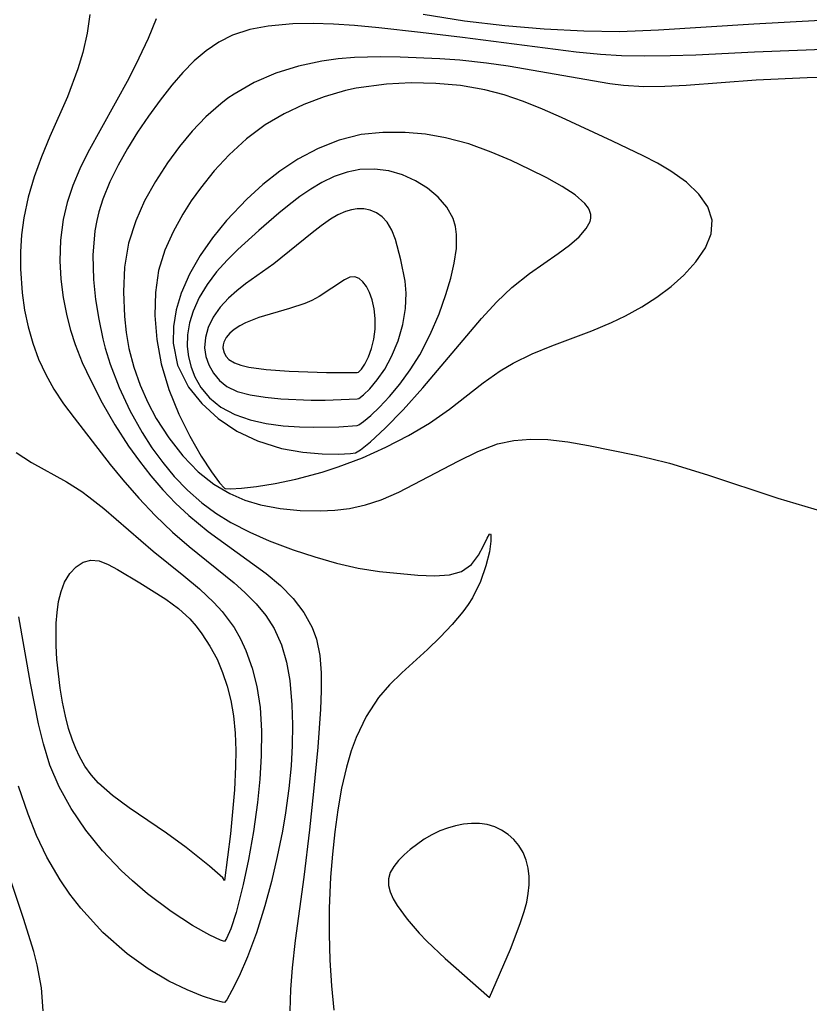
# Model space of a CAD drawing. Header units: metres. Extents: x 1073367 to 1082519, y 1569854 to 1574957.
# Tile 202 of 256: x 1075523 to 1075583, y 1573494 to 1573568. Entities that reach past the tile are written whole.
import ezdxf

# ---------------------------------------------------------------- set-up
doc = ezdxf.new("R2010")
doc.units = ezdxf.units.M
doc.layers.add('CGG_CurvaNivelLidar_v1', color=253, linetype='Continuous', lineweight=30)

msp = doc.modelspace()

# ---------------------------------------------------------------- linework, layer by layer
at = {"layer": 'CGG_CurvaNivelLidar_v1'}
for p, q in [((1075556.6121, 1573568.3015, 66.5), (1075553.5106, 1573568.8034, 66.5)), ((1075528.308, 1573568.795, 66), (1075528.1183, 1573567.3897, 66)), ((1075533.315, 1573568.4694, 66.5), (1075532.7153, 1573567.0022, 66.5)), ((1075543.6571, 1573568.0912, 67), (1075541.7852, 1573567.9308, 67)), ((1075545.1768, 1573568.1166, 67), (1075543.6571, 1573568.0912, 67)), ((1075546.7291, 1573568.0713, 67), (1075545.1768, 1573568.1166, 67)), ((1075548.3043, 1573567.9695, 67), (1075546.7291, 1573568.0713, 67)), ((1075559.671, 1573567.9467, 66.5), (1075556.6121, 1573568.3015, 66.5)), ((1075578.4809, 1573568.0851, 66.5), (1075571.2795, 1573567.6082, 66.5)), ((1075583.5126, 1573568.3522, 66.5), (1075578.4809, 1573568.0851, 66.5)), ((1075528.1183, 1573567.3897, 66), (1075527.7846, 1573565.9222, 66)), ((1075540.4004, 1573567.671, 67), (1075539.0933, 1573567.2419, 67)), ((1075541.7852, 1573567.9308, 67), (1075540.4004, 1573567.671, 67)), ((1075550.1497, 1573567.7976, 67), (1075548.3043, 1573567.9695, 67)), ((1075553.3046, 1573567.4505, 67), (1075550.1497, 1573567.7976, 67)), ((1075556.4742, 1573567.0697, 67), (1075553.3046, 1573567.4505, 67)), ((1075562.6496, 1573567.6994, 66.5), (1075559.671, 1573567.9467, 66.5)), ((1075565.6326, 1573567.5357, 66.5), (1075562.6496, 1573567.6994, 66.5)), ((1075568.3358, 1573567.5046, 66.5), (1075565.6326, 1573567.5357, 66.5)), ((1075571.2795, 1573567.6082, 66.5), (1075568.3358, 1573567.5046, 66.5)), ((1075532.7153, 1573567.0022, 66.5), (1075532.0258, 1573565.4966, 66.5)), ((1075538.0648, 1573566.7187, 67), (1075537.1003, 1573566.0616, 67)), ((1075539.0933, 1573567.2419, 67), (1075538.0648, 1573566.7187, 67)), ((1075565.06, 1573565.9564, 67), (1075556.4742, 1573567.0697, 67)), ((1075527.7846, 1573565.9222, 66), (1075527.4158, 1573564.6951, 66)), ((1075537.1003, 1573566.0616, 67), (1075536.1955, 1573565.2919, 67)), ((1075566.9005, 1573565.7751, 67), (1075565.06, 1573565.9564, 67)), ((1075578.5352, 1573565.9541, 67), (1075574.108, 1573565.7394, 67)), ((1075587.0693, 1573566.3013, 67), (1075578.5352, 1573565.9541, 67)), ((1075532.0258, 1573565.4966, 66.5), (1075531.2599, 1573563.9744, 66.5)), ((1075536.1955, 1573565.2919, 67), (1075535.3314, 1573564.4125, 67)), ((1075545.851, 1573565.2825, 67.5), (1075544.0832, 1573564.9029, 67.5)), ((1075547.078, 1573565.4466, 67.5), (1075545.851, 1573565.2825, 67.5)), ((1075548.3211, 1573565.5455, 67.5), (1075547.078, 1573565.4466, 67.5)), ((1075550.2658, 1573565.6013, 67.5), (1075548.3211, 1573565.5455, 67.5)), ((1075551.762, 1573565.5923, 67.5), (1075550.2658, 1573565.6013, 67.5)), ((1075554.7712, 1573565.4664, 67.5), (1075551.762, 1573565.5923, 67.5)), ((1075556.277, 1573565.3478, 67.5), (1075554.7712, 1573565.4664, 67.5)), ((1075558.2973, 1573565.1266, 67.5), (1075556.277, 1573565.3478, 67.5)), ((1075559.9268, 1573564.9021, 67.5), (1075558.2973, 1573565.1266, 67.5)), ((1075568.4806, 1573565.6807, 67), (1075566.9005, 1573565.7751, 67)), ((1075570.207, 1573565.6457, 67), (1075568.4806, 1573565.6807, 67)), ((1075572.1566, 1573565.6704, 67), (1075570.207, 1573565.6457, 67)), ((1075574.108, 1573565.7394, 67), (1075572.1566, 1573565.6704, 67)), ((1075527.4158, 1573564.6951, 66), (1075526.6195, 1573562.5852, 66)), ((1075535.3314, 1573564.4125, 67), (1075534.5084, 1573563.4592, 67)), ((1075542.3739, 1573564.3641, 67.5), (1075540.7414, 1573563.6668, 67.5)), ((1075544.0832, 1573564.9029, 67.5), (1075542.3739, 1573564.3641, 67.5)), ((1075567.6127, 1573563.577, 67.5), (1075559.9268, 1573564.9021, 67.5)), ((1075531.2599, 1573563.9744, 66.5), (1075528.1586, 1573558.3713, 66.5)), ((1075540.7414, 1573563.6668, 67.5), (1075539.2112, 1573562.7988, 67.5)), ((1075552.5839, 1573563.6412, 68), (1075550.7239, 1573563.5488, 68)), ((1075554.451, 1573563.6037, 68), (1075552.5839, 1573563.6412, 68)), ((1075556.3111, 1573563.4344, 68), (1075554.451, 1573563.6037, 68)), ((1075578.6605, 1573563.8398, 67.5), (1075573.3661, 1573563.4394, 67.5)), ((1075582.5192, 1573564.0226, 67.5), (1075578.6605, 1573563.8398, 67.5)), ((1075584.2047, 1573564.0472, 67.5), (1075582.5192, 1573564.0226, 67.5)), ((1075534.5084, 1573563.4592, 67), (1075533.6142, 1573562.3226, 67)), ((1075547.6193, 1573563.0547, 68), (1075546.0234, 1573562.5958, 68)), ((1075548.437, 1573563.2334, 68), (1075547.6193, 1573563.0547, 68)), ((1075550.7239, 1573563.5488, 68), (1075548.437, 1573563.2334, 68)), ((1075558.1499, 1573563.1186, 68), (1075556.3111, 1573563.4344, 68)), ((1075559.6271, 1573562.7355, 68), (1075558.1499, 1573563.1186, 68)), ((1075568.6322, 1573563.4539, 67.5), (1075567.6127, 1573563.577, 67.5)), ((1075570.174, 1573563.3535, 67.5), (1075568.6322, 1573563.4539, 67.5)), ((1075571.7669, 1573563.3579, 67.5), (1075570.174, 1573563.3535, 67.5)), ((1075573.3661, 1573563.4394, 67.5), (1075571.7669, 1573563.3579, 67.5)), ((1075526.6195, 1573562.5852, 66), (1075525.2984, 1573559.592, 66)), ((1075533.6142, 1573562.3226, 67), (1075532.7516, 1573561.1354, 67)), ((1075538.7382, 1573562.4733, 67.5), (1075538.2022, 1573562.0647, 67.5)), ((1075539.2112, 1573562.7988, 67.5), (1075538.7382, 1573562.4733, 67.5)), ((1075546.0234, 1573562.5958, 68), (1075544.4747, 1573562.0093, 68)), ((1075561.0904, 1573562.2365, 68), (1075559.6271, 1573562.7355, 68)), ((1075562.5288, 1573561.6559, 68), (1075561.0904, 1573562.2365, 68)), ((1075538.2022, 1573562.0647, 67.5), (1075537.089, 1573561.0788, 67.5)), ((1075544.4747, 1573562.0093, 68), (1075542.9847, 1573561.2993, 68)), ((1075563.9492, 1573561.0254, 68), (1075562.5288, 1573561.6559, 68)), ((1075532.7516, 1573561.1354, 67), (1075531.9242, 1573559.9097, 67)), ((1075537.089, 1573561.0788, 67.5), (1075536.0518, 1573559.9928, 67.5)), ((1075542.9847, 1573561.2993, 68), (1075541.5697, 1573560.4605, 68)), ((1075567.8034, 1573559.2303, 68), (1075563.9492, 1573561.0254, 68)), ((1075531.9242, 1573559.9097, 67), (1075531.1602, 1573558.6872, 67)), ((1075536.0518, 1573559.9928, 67.5), (1075535.083, 1573558.829, 67.5)), ((1075541.5697, 1573560.4605, 68), (1075540.1506, 1573559.4072, 68)), ((1075550.4646, 1573559.9051, 68.5), (1075548.8201, 1573559.731, 68.5)), ((1075552.1331, 1573559.8964, 68.5), (1075550.4646, 1573559.9051, 68.5)), ((1075553.67, 1573559.7607, 68.5), (1075552.1331, 1573559.8964, 68.5)), ((1075525.2984, 1573559.592, 66), (1075524.6582, 1573558.0647, 66)), ((1075540.1506, 1573559.4072, 68), (1075538.8392, 1573558.2162, 68)), ((1075547.1607, 1573559.3157, 68.5), (1075545.5554, 1573558.6863, 68.5)), ((1075548.8201, 1573559.731, 68.5), (1075547.1607, 1573559.3157, 68.5)), ((1075555.1946, 1573559.5, 68.5), (1075553.67, 1573559.7607, 68.5)), ((1075556.9471, 1573559.0265, 68.5), (1075555.1946, 1573559.5, 68.5)), ((1075570.1306, 1573558.123, 68), (1075567.8034, 1573559.2303, 68)), ((1075531.1602, 1573558.6872, 67), (1075530.4524, 1573557.4378, 67)), ((1075535.083, 1573558.829, 67.5), (1075534.1797, 1573557.6049, 67.5)), ((1075545.5554, 1573558.6863, 68.5), (1075544.0167, 1573557.8712, 68.5)), ((1075558.6467, 1573558.4152, 68.5), (1075556.9471, 1573559.0265, 68.5)), ((1075560.1409, 1573557.7788, 68.5), (1075558.6467, 1573558.4152, 68.5)), ((1075524.6582, 1573558.0647, 66), (1075524.1088, 1573556.5518, 66)), ((1075528.1586, 1573558.3713, 66.5), (1075527.5596, 1573557.1455, 66.5)), ((1075538.8392, 1573558.2162, 68), (1075537.7069, 1573556.9918, 68)), ((1075544.0167, 1573557.8712, 68.5), (1075542.6708, 1573556.9736, 68.5)), ((1075561.567, 1573557.1096, 68.5), (1075560.1409, 1573557.7788, 68.5)), ((1075571.2136, 1573557.5664, 68), (1075570.1306, 1573558.123, 68)), ((1075527.5596, 1573557.1455, 66.5), (1075527.0357, 1573555.9014, 66.5)), ((1075530.4524, 1573557.4378, 67), (1075529.8211, 1573556.1602, 67)), ((1075534.1797, 1573557.6049, 67.5), (1075533.2636, 1573556.1987, 67.5)), ((1075537.7069, 1573556.9918, 68), (1075536.6642, 1573555.6861, 68)), ((1075542.6708, 1573556.9736, 68.5), (1075541.3908, 1573555.962, 68.5)), ((1075548.7218, 1573557.0897, 69), (1075547.7476, 1573556.8914, 69)), ((1075549.8164, 1573557.1292, 69), (1075548.7218, 1573557.0897, 69)), ((1075550.8979, 1573556.9934, 69), (1075549.8164, 1573557.1292, 69)), ((1075551.9424, 1573556.6987, 69), (1075550.8979, 1573556.9934, 69)), ((1075562.8485, 1573556.4682, 68.5), (1075561.567, 1573557.1096, 68.5)), ((1075572.2224, 1573556.9792, 68), (1075571.2136, 1573557.5664, 68)), ((1075573.3872, 1573556.1445, 68), (1075572.2224, 1573556.9792, 68)), ((1075524.1088, 1573556.5518, 66), (1075523.6551, 1573555.0134, 66)), ((1075533.2636, 1573556.1987, 67.5), (1075532.4521, 1573554.74, 67.5)), ((1075546.7871, 1573556.5584, 69), (1075545.8476, 1573556.1116, 69)), ((1075547.7476, 1573556.8914, 69), (1075546.7871, 1573556.5584, 69)), ((1075552.9246, 1573556.2549, 69), (1075551.9424, 1573556.6987, 69)), ((1075553.8264, 1573555.6865, 69), (1075552.9246, 1573556.2549, 69)), ((1075564.0082, 1573555.8281, 68.5), (1075562.8485, 1573556.4682, 68.5)), ((1075527.0357, 1573555.9014, 66.5), (1075526.6067, 1573554.619, 66.5)), ((1075529.8211, 1573556.1602, 67), (1075529.2911, 1573554.8515, 67)), ((1075536.6642, 1573555.6861, 68), (1075535.9808, 1573554.7235, 68)), ((1075541.3908, 1573555.962, 68.5), (1075540.1758, 1573554.8605, 68.5)), ((1075545.0065, 1573555.614, 69), (1075544.1853, 1573555.0521, 69)), ((1075545.8476, 1573556.1116, 69), (1075545.0065, 1573555.614, 69)), ((1075554.6241, 1573555.0136, 69), (1075553.8264, 1573555.6865, 69)), ((1075564.9917, 1573555.1836, 68.5), (1075564.0082, 1573555.8281, 68.5)), ((1075574.3396, 1573555.2391, 68), (1075573.3872, 1573556.1445, 68)), ((1075523.6551, 1573555.0134, 66), (1075523.3209, 1573553.4543, 66)), ((1075529.2911, 1573554.8515, 67), (1075528.9913, 1573553.8948, 67)), ((1075532.4521, 1573554.74, 67.5), (1075531.7765, 1573553.2293, 67.5)), ((1075535.9808, 1573554.7235, 68), (1075535.3472, 1573553.7308, 68)), ((1075540.1758, 1573554.8605, 68.5), (1075538.6292, 1573553.236, 68.5)), ((1075544.1853, 1573555.0521, 69), (1075543.3802, 1573554.443, 69)), ((1075555.2839, 1573554.2467, 69), (1075554.6241, 1573555.0136, 69)), ((1075565.7287, 1573554.5266, 68.5), (1075564.9917, 1573555.1836, 68.5)), ((1075575.0198, 1573554.2759, 68), (1075574.3396, 1573555.2391, 68)), ((1075526.6067, 1573554.619, 66.5), (1075526.2947, 1573553.3153, 66.5)), ((1075543.3802, 1573554.443, 69), (1075542.5885, 1573553.8001, 69)), ((1075548.0739, 1573554.0651, 69.5), (1075547.6189, 1573553.9211, 69.5)), ((1075548.5249, 1573554.1405, 69.5), (1075548.0739, 1573554.0651, 69.5)), ((1075549.0181, 1573554.1352, 69.5), (1075548.5249, 1573554.1405, 69.5)), ((1075549.4898, 1573554.0373, 69.5), (1075549.0181, 1573554.1352, 69.5)), ((1075549.9758, 1573553.8254, 69.5), (1075549.4898, 1573554.0373, 69.5)), ((1075555.7587, 1573553.3871, 69), (1075555.2839, 1573554.2467, 69)), ((1075565.9909, 1573554.1682, 68.5), (1075565.7287, 1573554.5266, 68.5)), ((1075566.0748, 1573554.0023, 68.5), (1075565.9909, 1573554.1682, 68.5)), ((1075566.1602, 1573553.7098, 68.5), (1075566.0748, 1573554.0023, 68.5)), ((1075575.3474, 1573553.2642, 68), (1075575.0198, 1573554.2759, 68)), ((1075523.3209, 1573553.4543, 66), (1075523.1522, 1573552.1713, 66)), ((1075526.2947, 1573553.3153, 66.5), (1075526.0906, 1573551.7645, 66.5)), ((1075528.8328, 1573553.2374, 67), (1075528.6946, 1573552.4561, 67)), ((1075528.9913, 1573553.8948, 67), (1075528.8328, 1573553.2374, 67)), ((1075531.7765, 1573553.2293, 67.5), (1075531.2432, 1573551.5326, 67.5)), ((1075535.3472, 1573553.7308, 68), (1075534.606, 1573552.3899, 68)), ((1075538.6292, 1573553.236, 68.5), (1075537.5817, 1573551.9453, 68.5)), ((1075542.5885, 1573553.8001, 69), (1075541.092, 1573552.5055, 69)), ((1075546.5024, 1573553.3367, 69.5), (1075545.8024, 1573552.852, 69.5)), ((1075547.0603, 1573553.6641, 69.5), (1075546.5024, 1573553.3367, 69.5)), ((1075547.6189, 1573553.9211, 69.5), (1075547.0603, 1573553.6641, 69.5)), ((1075550.41, 1573553.5154, 69.5), (1075549.9758, 1573553.8254, 69.5)), ((1075550.7786, 1573553.1162, 69.5), (1075550.41, 1573553.5154, 69.5)), ((1075555.9377, 1573552.8057, 69), (1075555.7587, 1573553.3871, 69)), ((1075566.1076, 1573553.1649, 68.5), (1075566.1646, 1573553.4185, 68.5)), ((1075566.1646, 1573553.4185, 68.5), (1075566.1602, 1573553.7098, 68.5)), ((1075575.2605, 1573552.23, 68), (1075575.3474, 1573553.2642, 68)), ((1075528.6946, 1573552.4561, 67), (1075528.5499, 1573550.6382, 67)), ((1075541.092, 1573552.5055, 69), (1075539.5004, 1573551.0683, 69)), ((1075545.8024, 1573552.852, 69.5), (1075545.1007, 1573552.3111, 69.5)), ((1075551.1302, 1573552.5137, 69.5), (1075550.7786, 1573553.1162, 69.5)), ((1075551.3989, 1573551.8159, 69.5), (1075551.1302, 1573552.5137, 69.5)), ((1075556.0303, 1573552.1942, 69), (1075555.9377, 1573552.8057, 69)), ((1075565.2809, 1573552.0204, 68.5), (1075565.8259, 1573552.6337, 68.5)), ((1075565.8259, 1573552.6337, 68.5), (1075566.1076, 1573553.1649, 68.5)), ((1075523.1522, 1573552.1713, 66), (1075523.0709, 1573550.8826, 66)), ((1075526.0906, 1573551.7645, 66.5), (1075526.0461, 1573550.2009, 66.5)), ((1075534.606, 1573552.3899, 68), (1075533.9762, 1573551.0049, 68)), ((1075537.5817, 1573551.9453, 68.5), (1075536.6445, 1573550.5963, 68.5)), ((1075545.1007, 1573552.3111, 69.5), (1075542.218, 1573549.9866, 69.5)), ((1075551.8185, 1573550.2823, 69.5), (1075551.3989, 1573551.8159, 69.5)), ((1075556.0192, 1573551.1344, 69), (1075556.0303, 1573552.1942, 69)), ((1075564.5536, 1573551.3973, 68.5), (1075565.2809, 1573552.0204, 68.5)), ((1075574.8256, 1573551.1783, 68), (1075575.2605, 1573552.23, 68)), ((1075531.2432, 1573551.5326, 67.5), (1075530.9388, 1573549.7188, 67.5)), ((1075533.9762, 1573551.0049, 68), (1075533.5101, 1573549.4765, 68)), ((1075539.5004, 1573551.0683, 69), (1075538.6836, 1573550.2658, 69)), ((1075555.8545, 1573550.0284, 69), (1075556.0192, 1573551.1344, 69)), ((1075563.693, 1573550.759, 68.5), (1075564.5536, 1573551.3973, 68.5)), ((1075574.1161, 1573550.1318, 68), (1075574.8256, 1573551.1783, 68)), ((1075523.0709, 1573550.8826, 66), (1075523.0683, 1573549.5937, 66)), ((1075528.5499, 1573550.6382, 67), (1075528.5971, 1573548.7889, 67)), ((1075536.6445, 1573550.5963, 68.5), (1075535.8413, 1573549.1976, 68.5)), ((1075538.6836, 1573550.2658, 69), (1075537.8904, 1573549.3669, 69)), ((1075552.1447, 1573548.6615, 69.5), (1075551.8185, 1573550.2823, 69.5)), ((1075561.5225, 1573549.2462, 68.5), (1075563.693, 1573550.759, 68.5)), ((1075523.0683, 1573549.5937, 66), (1075523.1925, 1573547.7743, 66)), ((1075526.0461, 1573550.2009, 66.5), (1075526.1264, 1573548.81, 66.5)), ((1075530.9388, 1573549.7188, 67.5), (1075530.8456, 1573547.8687, 67.5)), ((1075533.5101, 1573549.4765, 68), (1075533.2727, 1573547.8109, 68)), ((1075542.218, 1573549.9866, 69.5), (1075540.0843, 1573548.4584, 69.5)), ((1075555.5896, 1573548.8866, 69), (1075555.8545, 1573550.0284, 69)), ((1075573.1865, 1573549.1137, 68), (1075574.1161, 1573550.1318, 68)), ((1075526.1264, 1573548.81, 66.5), (1075526.3063, 1573547.4244, 66.5)), ((1075528.5971, 1573548.7889, 67), (1075528.7451, 1573547.2928, 67)), ((1075535.8413, 1573549.1976, 68.5), (1075535.2092, 1573547.7536, 68.5)), ((1075537.8904, 1573549.3669, 69), (1075537.1843, 1573548.4201, 69)), ((1075547.5486, 1573548.7775, 70), (1075545.6354, 1573547.5138, 70)), ((1075547.9588, 1573548.9571, 70), (1075547.5486, 1573548.7775, 70)), ((1075548.335, 1573549.0011, 70), (1075547.9588, 1573548.9571, 70)), ((1075548.657, 1573548.8794, 70), (1075548.335, 1573549.0011, 70)), ((1075548.9471, 1573548.6209, 70), (1075548.657, 1573548.8794, 70)), ((1075555.2244, 1573547.6491, 69), (1075555.5896, 1573548.8866, 69)), ((1075560.2117, 1573548.1976, 68.5), (1075561.5225, 1573549.2462, 68.5)), ((1075572.2316, 1573548.2693, 68), (1075573.1865, 1573549.1137, 68)), ((1075537.1843, 1573548.4201, 69), (1075536.5816, 1573547.4323, 69)), ((1075540.0843, 1573548.4584, 69.5), (1075539.4104, 1573547.9383, 69.5)), ((1075549.21, 1573548.258, 70), (1075548.9471, 1573548.6209, 70)), ((1075549.4479, 1573547.8159, 70), (1075549.21, 1573548.258, 70)), ((1075552.2212, 1573547.7663, 69.5), (1075552.1447, 1573548.6615, 69.5)), ((1075559.0723, 1573547.109, 68.5), (1075560.2117, 1573548.1976, 68.5)), ((1075571.1669, 1573547.4709, 68), (1075572.2316, 1573548.2693, 68)), ((1075523.1925, 1573547.7743, 66), (1075523.3772, 1573546.4882, 66)), ((1075526.3063, 1573547.4244, 66.5), (1075526.5765, 1573546.0507, 66.5)), ((1075528.7451, 1573547.2928, 67), (1075528.9803, 1573545.7965, 67)), ((1075530.8456, 1573547.8687, 67.5), (1075530.9205, 1573546.0077, 67.5)), ((1075533.2727, 1573547.8109, 68), (1075533.2301, 1573546.0678, 68)), ((1075535.2092, 1573547.7536, 68.5), (1075534.8429, 1573546.5087, 68.5)), ((1075536.5816, 1573547.4323, 69), (1075536.109, 1573546.4074, 69)), ((1075538.7863, 1573547.3872, 69.5), (1075538.1565, 1573546.6986, 69.5)), ((1075539.4104, 1573547.9383, 69.5), (1075538.7863, 1573547.3872, 69.5)), ((1075545.6354, 1573547.5138, 70), (1075545.0819, 1573547.2102, 70)), ((1075549.6491, 1573547.2624, 70), (1075549.4479, 1573547.8159, 70)), ((1075549.7945, 1573546.589, 70), (1075549.6491, 1573547.2624, 70)), ((1075552.1642, 1573546.6117, 69.5), (1075552.2212, 1573547.7663, 69.5)), ((1075554.7026, 1573546.1948, 69), (1075555.2244, 1573547.6491, 69)), ((1075570.013, 1573546.7265, 68), (1075571.1669, 1573547.4709, 68)), ((1075534.8429, 1573546.5087, 68.5), (1075534.6393, 1573545.2495, 68.5)), ((1075538.1565, 1573546.6986, 69.5), (1075537.6372, 1573545.9589, 69.5)), ((1075543.4079, 1573546.604, 70), (1075541.0793, 1573545.9347, 70)), ((1075544.5459, 1573546.9775, 70), (1075543.4079, 1573546.604, 70)), ((1075545.0819, 1573547.2102, 70), (1075544.5459, 1573546.9775, 70)), ((1075549.8696, 1573545.8376, 70), (1075549.7945, 1573546.589, 70)), ((1075551.9547, 1573545.3858, 69.5), (1075552.1642, 1573546.6117, 69.5)), ((1075557.9002, 1573545.8517, 68.5), (1075559.0723, 1573547.109, 68.5)), ((1075568.785, 1573546.0461, 68), (1075570.013, 1573546.7265, 68)), ((1075523.3772, 1573546.4882, 66), (1075523.6443, 1573545.2228, 66)), ((1075526.5765, 1573546.0507, 66.5), (1075526.8553, 1573544.9655, 66.5)), ((1075528.9803, 1573545.7965, 67), (1075529.2999, 1573544.3094, 67)), ((1075530.9205, 1573546.0077, 67.5), (1075531.0527, 1573544.7833, 67.5)), ((1075533.2301, 1573546.0678, 68), (1075533.3747, 1573544.2556, 68)), ((1075536.109, 1573546.4074, 69), (1075535.8359, 1573545.5207, 69)), ((1075537.6372, 1573545.9589, 69.5), (1075537.2523, 1573545.1786, 69.5)), ((1075541.0793, 1573545.9347, 70), (1075540.0849, 1573545.5281, 70)), ((1075549.8608, 1573545.0492, 70), (1075549.8696, 1573545.8376, 70)), ((1075553.475, 1573540.6159, 68.5), (1075557.9002, 1573545.8517, 68.5)), ((1075554.0413, 1573544.6525, 69), (1075554.7026, 1573546.1948, 69)), ((1075567.7245, 1573545.5396, 68), (1075568.785, 1573546.0461, 68)), ((1075523.6443, 1573545.2228, 66), (1075523.9983, 1573543.9851, 66)), ((1075534.6393, 1573545.2495, 68.5), (1075534.6127, 1573543.9934, 68.5)), ((1075535.8359, 1573545.5207, 69), (1075535.6843, 1573544.622, 69)), ((1075537.2523, 1573545.1786, 69.5), (1075537.0397, 1573544.414, 69.5)), ((1075539.2299, 1573545.0259, 70), (1075538.8854, 1573544.7336, 70)), ((1075539.6347, 1573545.2897, 70), (1075539.2299, 1573545.0259, 70)), ((1075540.0849, 1573545.5281, 70), (1075539.6347, 1573545.2897, 70)), ((1075549.7662, 1573544.2944, 70), (1075549.8608, 1573545.0492, 70)), ((1075551.6024, 1573544.1559, 69.5), (1075551.9547, 1573545.3858, 69.5)), ((1075566.2431, 1573544.9221, 68), (1075567.7245, 1573545.5396, 68)), ((1075526.8553, 1573544.9655, 66.5), (1075527.1927, 1573543.8972, 66.5)), ((1075529.2999, 1573544.3094, 67), (1075529.4811, 1573543.615, 67)), ((1075531.0527, 1573544.7833, 67.5), (1075531.2647, 1573543.5715, 67.5)), ((1075535.6843, 1573544.622, 69), (1075535.6641, 1573543.7249, 69)), ((1075537.0397, 1573544.414, 69.5), (1075536.988, 1573543.6443, 69.5)), ((1075538.6195, 1573544.4133, 70), (1075538.4432, 1573544.0717, 70)), ((1075538.8854, 1573544.7336, 70), (1075538.6195, 1573544.4133, 70)), ((1075549.5965, 1573543.581, 70), (1075549.7662, 1573544.2944, 70)), ((1075553.2386, 1573543.1147, 69), (1075554.0413, 1573544.6525, 69)), ((1075563.2234, 1573543.777, 68), (1075566.2431, 1573544.9221, 68)), ((1075523.9983, 1573543.9851, 66), (1075524.4427, 1573542.7863, 66)), ((1075527.1927, 1573543.8972, 66.5), (1075527.7248, 1573542.5384, 66.5)), ((1075529.4811, 1573543.615, 67), (1075529.8534, 1573542.4099, 67)), ((1075531.2647, 1573543.5715, 67.5), (1075531.6325, 1573542.1791, 67.5)), ((1075533.3747, 1573544.2556, 68), (1075533.7122, 1573542.43, 68)), ((1075534.6127, 1573543.9934, 68.5), (1075534.9284, 1573542.3354, 68.5)), ((1075535.6641, 1573543.7249, 69), (1075535.764, 1573542.9448, 69)), ((1075536.988, 1573543.6443, 69.5), (1075537.0857, 1573542.9796, 69.5)), ((1075538.3848, 1573543.8507, 70), (1075538.3699, 1573543.6301, 70)), ((1075538.3699, 1573543.6301, 70), (1075538.4515, 1573543.2559, 70)), ((1075538.4432, 1573544.0717, 70), (1075538.3848, 1573543.8507, 70)), ((1075549.3668, 1573542.9453, 70), (1075549.5965, 1573543.581, 70)), ((1075551.1193, 1573542.9874, 69.5), (1075551.6024, 1573544.1559, 69.5)), ((1075561.7402, 1573543.1682, 68), (1075563.2234, 1573543.777, 68)), ((1075524.4427, 1573542.7863, 66), (1075524.9758, 1573541.6278, 66)), ((1075535.764, 1573542.9448, 69), (1075535.965, 1573542.1834, 69)), ((1075537.0857, 1573542.9796, 69.5), (1075537.3057, 1573542.3437, 69.5)), ((1075538.4515, 1573543.2559, 70), (1075538.6042, 1573542.9886, 70)), ((1075538.6042, 1573542.9886, 70), (1075538.8273, 1573542.756, 70)), ((1075549.0955, 1573542.4125, 70), (1075549.3668, 1573542.9453, 70)), ((1075550.5912, 1573542.0329, 69.5), (1075551.1193, 1573542.9874, 69.5)), ((1075552.5144, 1573541.9625, 69), (1075553.2386, 1573543.1147, 69)), ((1075560.312, 1573542.4764, 68), (1075561.7402, 1573543.1682, 68)), ((1075527.7248, 1573542.5384, 66.5), (1075528.375, 1573541.1635, 66.5)), ((1075529.8534, 1573542.4099, 67), (1075530.531, 1573540.6302, 67)), ((1075531.6325, 1573542.1791, 67.5), (1075532.117, 1573540.8191, 67.5)), ((1075533.7122, 1573542.43, 68), (1075534.2928, 1573540.4762, 68)), ((1075534.9284, 1573542.3354, 68.5), (1075535.7794, 1573540.6656, 68.5)), ((1075535.965, 1573542.1834, 69), (1075536.2565, 1573541.4486, 69)), ((1075537.3057, 1573542.3437, 69.5), (1075537.6525, 1573541.7264, 69.5)), ((1075538.8273, 1573542.756, 70), (1075539.2342, 1573542.5067, 70)), ((1075539.2342, 1573542.5067, 70), (1075539.7328, 1573542.3214, 70)), ((1075539.7328, 1573542.3214, 70), (1075540.314, 1573542.1781, 70)), ((1075540.314, 1573542.1781, 70), (1075541.6322, 1573541.9857, 70)), ((1075548.8279, 1573542.0228, 70), (1075549.0955, 1573542.4125, 70)), ((1075559.3263, 1573541.8967, 68), (1075560.312, 1573542.4764, 68)), ((1075524.9758, 1573541.6278, 66), (1075525.5954, 1573540.5154, 66)), ((1075536.2565, 1573541.4486, 69), (1075536.7059, 1573540.6302, 69)), ((1075537.6525, 1573541.7264, 69.5), (1075538.1066, 1573541.1756, 69.5)), ((1075541.6322, 1573541.9857, 70), (1075543.3625, 1573541.8655, 70)), ((1075543.3625, 1573541.8655, 70), (1075546.2038, 1573541.7771, 70)), ((1075546.2038, 1573541.7771, 70), (1075548.5, 1573541.7733, 70)), ((1075548.5, 1573541.7733, 70), (1075548.6143, 1573541.8033, 70)), ((1075548.6143, 1573541.8033, 70), (1075548.8279, 1573542.0228, 70)), ((1075550.0235, 1573541.2105, 69.5), (1075550.5912, 1573542.0329, 69.5)), ((1075551.7426, 1573540.8983, 69), (1075552.5144, 1573541.9625, 69)), ((1075558.0326, 1573541.0003, 68), (1075559.3263, 1573541.8967, 68)), ((1075528.375, 1573541.1635, 66.5), (1075529.2553, 1573539.4851, 66.5)), ((1075530.531, 1573540.6302, 67), (1075531.3344, 1573538.8993, 67)), ((1075532.117, 1573540.8191, 67.5), (1075532.7026, 1573539.4984, 67.5)), ((1075535.7794, 1573540.6656, 68.5), (1075536.7771, 1573539.4227, 68.5)), ((1075536.7059, 1573540.6302, 69), (1075537.347, 1573539.8595, 69)), ((1075538.1066, 1573541.1756, 69.5), (1075538.6684, 1573540.7142, 69.5)), ((1075538.6684, 1573540.7142, 69.5), (1075539.4523, 1573540.3486, 69.5)), ((1075549.4692, 1573540.5504, 69.5), (1075550.0235, 1573541.2105, 69.5)), ((1075550.9616, 1573539.9511, 69), (1075551.7426, 1573540.8983, 69)), ((1075551.9822, 1573538.9585, 68.5), (1075553.475, 1573540.6159, 68.5)), ((1075555.4883, 1573539.0114, 68), (1075558.0326, 1573541.0003, 68)), ((1075525.5954, 1573540.5154, 66), (1075526.3261, 1573539.4105, 66)), ((1075534.2928, 1573540.4762, 68), (1075535.0321, 1573538.632, 68)), ((1075537.347, 1573539.8595, 69), (1075538.2137, 1573539.1646, 69)), ((1075539.4523, 1573540.3486, 69.5), (1075540.4339, 1573540.0826, 69.5)), ((1075540.4339, 1573540.0826, 69.5), (1075541.5532, 1573539.8995, 69.5)), ((1075541.5532, 1573539.8995, 69.5), (1075542.7504, 1573539.7819, 69.5)), ((1075548.5, 1573539.7729, 69.5), (1075548.6462, 1573539.8164, 69.5)), ((1075548.6462, 1573539.8164, 69.5), (1075548.9909, 1573540.0832, 69.5)), ((1075548.9909, 1573540.0832, 69.5), (1075549.4692, 1573540.5504, 69.5)), ((1075550.2109, 1573539.1486, 69), (1075550.9616, 1573539.9511, 69)), ((1075526.3261, 1573539.4105, 66), (1075527.1183, 1573538.3383, 66)), ((1075529.2553, 1573539.4851, 66.5), (1075530.2098, 1573537.8282, 66.5)), ((1075532.7026, 1573539.4984, 67.5), (1075533.3337, 1573538.3074, 67.5)), ((1075536.7771, 1573539.4227, 68.5), (1075538.0108, 1573538.2981, 68.5)), ((1075538.2137, 1573539.1646, 69), (1075539.2756, 1573538.5913, 69)), ((1075542.7504, 1573539.7819, 69.5), (1075545.0356, 1573539.6893, 69.5)), ((1075545.0356, 1573539.6893, 69.5), (1075546.0832, 1573539.6905, 69.5)), ((1075546.0832, 1573539.6905, 69.5), (1075548.5, 1573539.7729, 69.5)), ((1075549.5427, 1573538.5211, 69), (1075550.2109, 1573539.1486, 69)), ((1075527.1183, 1573538.3383, 66), (1075529.8483, 1573534.8363, 66)), ((1075531.3344, 1573538.8993, 67), (1075532.2591, 1573537.2324, 67)), ((1075535.0321, 1573538.632, 68), (1075535.8567, 1573536.9572, 68)), ((1075539.2756, 1573538.5913, 69), (1075540.4159, 1573538.1931, 69)), ((1075548.9987, 1573538.0719, 69), (1075549.5427, 1573538.5211, 69)), ((1075550.6301, 1573537.5684, 68.5), (1075551.9822, 1573538.9585, 68.5)), ((1075553.9661, 1573537.9488, 68), (1075555.4883, 1573539.0114, 68)), ((1075530.2098, 1573537.8282, 66.5), (1075531.2454, 1573536.2118, 66.5)), ((1075533.3337, 1573538.3074, 67.5), (1075534.2693, 1573536.8422, 67.5)), ((1075538.0108, 1573538.2981, 68.5), (1075539.4278, 1573537.3424, 68.5)), ((1075540.4159, 1573538.1931, 69), (1075541.6462, 1573537.9184, 69)), ((1075541.6462, 1573537.9184, 69), (1075542.9134, 1573537.7466, 69)), ((1075542.9134, 1573537.7466, 69), (1075544.1656, 1573537.6577, 69)), ((1075544.1656, 1573537.6577, 69), (1075545.1912, 1573537.6325, 69)), ((1075545.1912, 1573537.6325, 69), (1075547.1231, 1573537.6767, 69)), ((1075547.1231, 1573537.6767, 69), (1075548.5, 1573537.7728, 69)), ((1075548.5, 1573537.7728, 69), (1075548.6329, 1573537.8155, 69)), ((1075548.6329, 1573537.8155, 69), (1075548.9987, 1573538.0719, 69)), ((1075552.3953, 1573537.0097, 68), (1075553.9661, 1573537.9488, 68)), ((1075532.2591, 1573537.2324, 67), (1075533.0053, 1573536.0776, 67)), ((1075534.2693, 1573536.8422, 67.5), (1075535.3271, 1573535.4901, 67.5)), ((1075535.8567, 1573536.9572, 68), (1075536.72, 1573535.463, 68)), ((1075539.4278, 1573537.3424, 68.5), (1075540.9741, 1573536.6001, 68.5)), ((1075549.527, 1573536.5427, 68.5), (1075550.6301, 1573537.5684, 68.5)), ((1075550.6902, 1573536.129, 68), (1075552.3953, 1573537.0097, 68)), ((1075531.2454, 1573536.2118, 66.5), (1075532.0614, 1573535.067, 66.5)), ((1075540.9741, 1573536.6001, 68.5), (1075542.7933, 1573536.0438, 68.5)), ((1075548.7745, 1573535.9218, 68.5), (1075549.527, 1573536.5427, 68.5)), ((1075548.9035, 1573535.332, 68), (1075550.6902, 1573536.129, 68)), ((1075557.6225, 1573535.8181, 67.5), (1075559.1288, 1573536.3809, 67.5)), ((1075559.1288, 1573536.3809, 67.5), (1075560.3552, 1573536.6377, 67.5)), ((1075560.3552, 1573536.6377, 67.5), (1075561.6195, 1573536.7408, 67.5)), ((1075561.6195, 1573536.7408, 67.5), (1075562.9093, 1573536.7104, 67.5)), ((1075562.9093, 1573536.7104, 67.5), (1075564.4437, 1573536.5327, 67.5)), ((1075564.4437, 1573536.5327, 67.5), (1075565.9998, 1573536.2564, 67.5)), ((1075565.9998, 1573536.2564, 67.5), (1075569.5928, 1573535.5195, 67.5)), ((1075522.7465, 1573535.737, 65.5), (1075523.9044, 1573534.9694, 65.5)), ((1075533.0053, 1573536.0776, 67), (1075533.8152, 1573534.9725, 67)), ((1075535.3271, 1573535.4901, 67.5), (1075536.5055, 1573534.2814, 67.5)), ((1075536.72, 1573535.463, 68), (1075537.5033, 1573534.2721, 68)), ((1075542.7933, 1573536.0438, 68.5), (1075544.3975, 1573535.7597, 68.5)), ((1075544.3975, 1573535.7597, 68.5), (1075545.866, 1573535.6314, 68.5)), ((1075545.866, 1573535.6314, 68.5), (1075547.1005, 1573535.6125, 68.5)), ((1075547.1005, 1573535.6125, 68.5), (1075548.0016, 1573535.6595, 68.5)), ((1075548.0016, 1573535.6595, 68.5), (1075548.3913, 1573535.7134, 68.5)), ((1075548.3913, 1573535.7134, 68.5), (1075548.5, 1573535.7723, 68.5)), ((1075548.5, 1573535.7723, 68.5), (1075548.7745, 1573535.9218, 68.5)), ((1075556.1425, 1573535.0877, 67.5), (1075557.6225, 1573535.8181, 67.5)), ((1075569.5928, 1573535.5195, 67.5), (1075570.6707, 1573535.2818, 67.5)), ((1075523.9044, 1573534.9694, 65.5), (1075526.5555, 1573533.5097, 65.5)), ((1075529.8483, 1573534.8363, 66), (1075530.8166, 1573533.6597, 66)), ((1075532.0614, 1573535.067, 66.5), (1075532.927, 1573533.9609, 66.5)), ((1075533.8152, 1573534.9725, 67), (1075534.6883, 1573533.9244, 67)), ((1075545.8732, 1573534.2472, 68), (1075547.0883, 1573534.642, 68)), ((1075547.0883, 1573534.642, 68), (1075548.9035, 1573535.332, 68)), ((1075551.6711, 1573532.7347, 67.5), (1075556.1425, 1573535.0877, 67.5)), ((1075570.6707, 1573535.2818, 67.5), (1075572.1042, 1573534.9173, 67.5)), ((1075572.1042, 1573534.9173, 67.5), (1075574.9786, 1573534.0511, 67.5)), ((1075532.927, 1573533.9609, 66.5), (1075533.8321, 1573532.9105, 66.5)), ((1075534.6883, 1573533.9244, 67), (1075535.6884, 1573532.884, 67)), ((1075536.5055, 1573534.2814, 67.5), (1075537.689, 1573533.3406, 67.5)), ((1075537.5033, 1573534.2721, 68), (1075538.1139, 1573533.445, 68)), ((1075543.8805, 1573533.7183, 68), (1075545.8732, 1573534.2472, 68)), ((1075574.9786, 1573534.0511, 67.5), (1075580.3, 1573532.288, 67.5)), ((1075526.5555, 1573533.5097, 65.5), (1075527.7052, 1573532.7775, 65.5)), ((1075530.8166, 1573533.6597, 66), (1075532.0113, 1573532.2942, 66)), ((1075537.689, 1573533.3406, 67.5), (1075538.886, 1573532.6321, 67.5)), ((1075538.1139, 1573533.445, 68), (1075538.5, 1573533.0279, 68)), ((1075539.761, 1573533.0373, 68), (1075540.9099, 1573533.1699, 68)), ((1075540.9099, 1573533.1699, 68), (1075542.3272, 1573533.3971, 68)), ((1075542.3272, 1573533.3971, 68), (1075543.8805, 1573533.7183, 68)), ((1075527.7052, 1573532.7775, 65.5), (1075528.2433, 1573532.3927, 65.5)), ((1075528.2433, 1573532.3927, 65.5), (1075529.3763, 1573531.5063, 65.5)), ((1075533.8321, 1573532.9105, 66.5), (1075534.7847, 1573531.9097, 66.5)), ((1075535.6884, 1573532.884, 67), (1075536.7661, 1573531.9329, 67)), ((1075538.5, 1573533.0279, 68), (1075538.5364, 1573533.0031, 68)), ((1075538.5364, 1573533.0031, 68), (1075538.9474, 1573532.9858, 68)), ((1075538.886, 1573532.6321, 67.5), (1075540.0274, 1573532.1399, 67.5)), ((1075538.9474, 1573532.9858, 68), (1075539.761, 1573533.0373, 68)), ((1075550.3335, 1573532.1523, 67.5), (1075551.6711, 1573532.7347, 67.5)), ((1075532.0113, 1573532.2942, 66), (1075533.2558, 1573530.9773, 66)), ((1075534.7847, 1573531.9097, 66.5), (1075535.7852, 1573530.966, 66.5)), ((1075536.7661, 1573531.9329, 67), (1075537.8396, 1573531.1407, 67)), ((1075540.0274, 1573532.1399, 67.5), (1075541.2177, 1573531.7762, 67.5)), ((1075541.2177, 1573531.7762, 67.5), (1075542.6987, 1573531.4957, 67.5)), ((1075547.9368, 1573531.5119, 67.5), (1075549.1505, 1573531.7712, 67.5)), ((1075549.1505, 1573531.7712, 67.5), (1075550.3335, 1573532.1523, 67.5)), ((1075580.3, 1573532.288, 67.5), (1075587.0742, 1573530.2563, 67.5)), ((1075529.3763, 1573531.5063, 65.5), (1075533.0953, 1573528.2907, 65.5)), ((1075533.2558, 1573530.9773, 66), (1075534.5543, 1573529.7261, 66)), ((1075535.7852, 1573530.966, 66.5), (1075537.2544, 1573529.7536, 66.5)), ((1075537.8396, 1573531.1407, 67), (1075538.9746, 1573530.4362, 67)), ((1075542.6987, 1573531.4957, 67.5), (1075544.205, 1573531.358, 67.5)), ((1075544.205, 1573531.358, 67.5), (1075545.7142, 1573531.3346, 67.5)), ((1075545.7142, 1573531.3346, 67.5), (1075546.832, 1573531.3845, 67.5)), ((1075546.832, 1573531.3845, 67.5), (1075547.9368, 1573531.5119, 67.5)), ((1075538.9746, 1573530.4362, 67), (1075540.3962, 1573529.7031, 67)), ((1075534.5543, 1573529.7261, 66), (1075535.8092, 1573528.6339, 66)), ((1075537.2544, 1573529.7536, 66.5), (1075541.6289, 1573526.6028, 66.5)), ((1075540.3962, 1573529.7031, 67), (1075541.868, 1573529.0646, 67)), ((1075558.3377, 1573529.2598, 67), (1075558.5219, 1573529.5678, 67)), ((1075558.5219, 1573529.5678, 67), (1075558.5767, 1573529.5784, 67)), ((1075558.5767, 1573529.5784, 67), (1075558.6129, 1573529.5171, 67)), ((1075558.6129, 1573529.5171, 67), (1075558.6226, 1573529.0446, 67)), ((1075541.868, 1573529.0646, 67), (1075543.6664, 1573528.3917, 67)), ((1075557.6879, 1573527.975, 67), (1075558.0698, 1573528.6794, 67)), ((1075558.0698, 1573528.6794, 67), (1075558.3377, 1573529.2598, 67)), ((1075558.6226, 1573529.0446, 67), (1075558.503, 1573528.228, 67)), ((1075533.0953, 1573528.2907, 65.5), (1075535.4186, 1573526.4159, 65.5)), ((1075535.8092, 1573528.6339, 66), (1075539.2115, 1573525.882, 66)), ((1075543.6664, 1573528.3917, 67), (1075545.3176, 1573527.8418, 67)), ((1075557.1513, 1573527.2862, 67), (1075557.6879, 1573527.975, 67)), ((1075558.503, 1573528.228, 67), (1075558.2452, 1573527.1805, 67)), ((1075527.2679, 1573527.1, 65), (1075527.8059, 1573527.4528, 65)), ((1075527.8059, 1573527.4528, 65), (1075528.3883, 1573527.6097, 65)), ((1075528.3883, 1573527.6097, 65), (1075529.0235, 1573527.5402, 65)), ((1075529.0235, 1573527.5402, 65), (1075529.692, 1573527.2857, 65)), ((1075529.692, 1573527.2857, 65), (1075530.3984, 1573526.9082, 65)), ((1075545.3176, 1573527.8418, 67), (1075546.9631, 1573527.3664, 67)), ((1075546.9631, 1573527.3664, 67), (1075548.5915, 1573526.996, 67)), ((1075556.4062, 1573526.7517, 67), (1075557.1513, 1573527.2862, 67)), ((1075558.2452, 1573527.1805, 67), (1075557.8279, 1573525.9978, 67)), ((1075526.4028, 1573525.9351, 65), (1075526.7927, 1573526.5858, 65)), ((1075526.7927, 1573526.5858, 65), (1075527.2679, 1573527.1, 65)), ((1075530.3984, 1573526.9082, 65), (1075532.0972, 1573525.8975, 65)), ((1075541.6289, 1573526.6028, 66.5), (1075542.7109, 1573525.6889, 66.5)), ((1075548.5915, 1573526.996, 67), (1075550.1889, 1573526.7507, 67)), ((1075550.1889, 1573526.7507, 67), (1075553.1002, 1573526.4629, 67)), ((1075553.1002, 1573526.4629, 67), (1075554.3624, 1573526.4114, 67)), ((1075554.3624, 1573526.4114, 67), (1075555.4787, 1573526.4864, 67)), ((1075555.4787, 1573526.4864, 67), (1075556.4062, 1573526.7517, 67)), ((1075526.1384, 1573525.2405, 65), (1075526.4028, 1573525.9351, 65)), ((1075532.0972, 1573525.8975, 65), (1075534.0652, 1573524.6589, 65)), ((1075535.4186, 1573526.4159, 65.5), (1075536.5909, 1573525.4266, 65.5)), ((1075539.2115, 1573525.882, 66), (1075540.0317, 1573525.163, 66)), ((1075542.7109, 1573525.6889, 66.5), (1075543.6768, 1573524.7093, 66.5)), ((1075557.8279, 1573525.9978, 67), (1075557.2169, 1573524.7636, 67)), ((1075525.9517, 1573524.4687, 65), (1075526.1384, 1573525.2405, 65)), ((1075536.5909, 1573525.4266, 65.5), (1075537.6904, 1573524.3952, 65.5)), ((1075540.0317, 1573525.163, 66), (1075540.8768, 1573524.3158, 66)), ((1075525.8302, 1573523.6379, 65), (1075525.9517, 1573524.4687, 65)), ((1075534.0652, 1573524.6589, 65), (1075535.0091, 1573523.9554, 65)), ((1075537.6904, 1573524.3952, 65.5), (1075538.3142, 1573523.7267, 65.5)), ((1075540.8768, 1573524.3158, 66), (1075541.6234, 1573523.4122, 66)), ((1075543.6768, 1573524.7093, 66.5), (1075544.4932, 1573523.6552, 66.5)), ((1075556.8911, 1573524.2481, 67), (1075556.4933, 1573523.7011, 67)), ((1075557.2169, 1573524.7636, 67), (1075556.8911, 1573524.2481, 67)), ((1075525.7683, 1573522.8355, 65), (1075525.8302, 1573523.6379, 65)), ((1075535.0091, 1573523.9554, 65), (1075535.8699, 1573523.163, 65)), ((1075538.3142, 1573523.7267, 65.5), (1075539.2246, 1573522.5163, 65.5)), ((1075544.4932, 1573523.6552, 66.5), (1075545.119, 1573522.5138, 66.5)), ((1075556.4933, 1573523.7011, 67), (1075555.6835, 1573522.7389, 67)), ((1075523.8265, 1573518.3146, 65.5), (1075522.9514, 1573523.3333, 65.5)), ((1075525.7613, 1573521.1543, 65), (1075525.7683, 1573522.8355, 65)), ((1075535.8699, 1573523.163, 65), (1075536.3452, 1573522.6142, 65)), ((1075541.6234, 1573523.4122, 66), (1075542.246, 1573522.4423, 66)), ((1075555.6835, 1573522.7389, 67), (1075554.7801, 1573521.7951, 67)), ((1075536.3452, 1573522.6142, 65), (1075536.7842, 1573522.0284, 65)), ((1075536.7842, 1573522.0284, 65), (1075537.389, 1573521.1064, 65)), ((1075539.2246, 1573522.5163, 65.5), (1075539.7002, 1573521.6736, 65.5)), ((1075542.246, 1573522.4423, 66), (1075542.7917, 1573521.2152, 66)), ((1075545.119, 1573522.5138, 66.5), (1075545.4309, 1573521.6273, 66.5)), ((1075539.7002, 1573521.6736, 65.5), (1075540.1018, 1573520.7832, 65.5)), ((1075545.4309, 1573521.6273, 66.5), (1075545.679, 1573520.3931, 66.5)), ((1075554.7801, 1573521.7951, 67), (1075553.8162, 1573520.8671, 67)), ((1075525.8222, 1573520.0929, 65), (1075525.7613, 1573521.1543, 65)), ((1075537.389, 1573521.1064, 65), (1075537.9218, 1573520.1245, 65)), ((1075540.1018, 1573520.7832, 65.5), (1075540.571, 1573519.451, 65.5)), ((1075542.7917, 1573521.2152, 66), (1075543.1689, 1573519.9021, 66)), ((1075553.8162, 1573520.8671, 67), (1075551.8769, 1573519.0823, 67)), ((1075526.0656, 1573517.9458, 65), (1075525.8222, 1573520.0929, 65)), ((1075537.9218, 1573520.1245, 65), (1075538.3439, 1573519.1272, 65)), ((1075543.1689, 1573519.9021, 66), (1075543.4132, 1573518.5208, 66)), ((1075545.679, 1573520.3931, 66.5), (1075545.7851, 1573519.0958, 66.5)), ((1075538.3439, 1573519.1272, 65), (1075538.6869, 1573518.0842, 65)), ((1075540.571, 1573519.451, 65.5), (1075540.9334, 1573518.0529, 65.5)), ((1075545.7851, 1573519.0958, 66.5), (1075545.7916, 1573517.7469, 66.5)), ((1075551.8769, 1573519.0823, 67), (1075550.9684, 1573518.1856, 67)), ((1075524.4243, 1573515.2432, 65.5), (1075523.8265, 1573518.3146, 65.5)), ((1075543.4132, 1573518.5208, 66), (1075543.5803, 1573516.6841, 66)), ((1075526.2442, 1573516.8768, 65), (1075526.0656, 1573517.9458, 65)), ((1075538.6869, 1573518.0842, 65), (1075538.9603, 1573517.0065, 65)), ((1075540.9334, 1573518.0529, 65.5), (1075541.1736, 1573516.4767, 65.5)), ((1075545.7916, 1573517.7469, 66.5), (1075545.7358, 1573516.3552, 66.5)), ((1075550.9684, 1573518.1856, 67), (1075550.1359, 1573517.2242, 67)), ((1075526.4642, 1573515.8221, 65), (1075526.2442, 1573516.8768, 65)), ((1075538.9603, 1573517.0065, 65), (1075539.1662, 1573515.8595, 65)), ((1075550.1359, 1573517.2242, 67), (1075549.1932, 1573515.7932, 67)), ((1075541.1736, 1573516.4767, 65.5), (1075541.2729, 1573514.7259, 65.5)), ((1075543.5803, 1573516.6841, 66), (1075543.6266, 1573515.1623, 66)), ((1075545.7358, 1573516.3552, 66.5), (1075545.5372, 1573513.4931, 66.5)), ((1075526.7033, 1573514.8968, 65), (1075526.4642, 1573515.8221, 65)), ((1075539.1662, 1573515.8595, 65), (1075539.2936, 1573514.5362, 65)), ((1075549.1932, 1573515.7932, 67), (1075548.4404, 1573514.2174, 67)), ((1075524.7986, 1573513.7311, 65.5), (1075524.4243, 1573515.2432, 65.5)), ((1075526.9937, 1573513.9987, 65), (1075526.7033, 1573514.8968, 65)), ((1075539.2936, 1573514.5362, 65), (1075539.3361, 1573513.2294, 65)), ((1075541.2729, 1573514.7259, 65.5), (1075541.2514, 1573512.8229, 65.5)), ((1075543.6266, 1573515.1623, 66), (1075543.6102, 1573513.6091, 66)), ((1075527.2419, 1573513.3748, 65), (1075526.9937, 1573513.9987, 65)), ((1075548.4404, 1573514.2174, 67), (1075548.0659, 1573513.1921, 67)), ((1075525.2913, 1573512.1312, 65.5), (1075524.7986, 1573513.7311, 65.5)), ((1075527.5258, 1573512.7733, 65), (1075527.2419, 1573513.3748, 65)), ((1075539.3361, 1573513.2294, 65), (1075539.3232, 1573512.0259, 65)), ((1075543.6102, 1573513.6091, 66), (1075543.5297, 1573512.0822, 66)), ((1075545.5372, 1573513.4931, 66.5), (1075545.2242, 1573510.1241, 66.5)), ((1075548.0659, 1573513.1921, 67), (1075547.7074, 1573511.9777, 67)), ((1075527.9338, 1573512.0576, 65), (1075527.5258, 1573512.7733, 65)), ((1075541.2514, 1573512.8229, 65.5), (1075541.1457, 1573511.0729, 65.5)), ((1075525.9877, 1573510.4772, 65.5), (1075525.2913, 1573512.1312, 65.5)), ((1075528.4007, 1573511.3888, 65), (1075527.9338, 1573512.0576, 65)), ((1075539.3232, 1573512.0259, 65), (1075539.2397, 1573510.2633, 65)), ((1075543.5297, 1573512.0822, 66), (1075543.3552, 1573510.3675, 66)), ((1075547.7074, 1573511.9777, 67), (1075547.3398, 1573510.3835, 67)), ((1075528.956, 1573510.7533, 65), (1075528.4007, 1573511.3888, 65)), ((1075541.1457, 1573511.0729, 65.5), (1075540.9709, 1573509.2955, 65.5)), ((1075523.6511, 1573508.4155, 66), (1075522.9327, 1573510.5422, 66)), ((1075526.8901, 1573508.8549, 65.5), (1075525.9877, 1573510.4772, 65.5)), ((1075530.0134, 1573509.8268, 65), (1075528.956, 1573510.7533, 65)), ((1075539.2397, 1573510.2633, 65), (1075538.9395, 1573506.9383, 65)), ((1075543.3552, 1573510.3675, 66), (1075543.0939, 1573508.5156, 66)), ((1075545.2242, 1573510.1241, 66.5), (1075544.915, 1573507.2474, 66.5)), ((1075547.3398, 1573510.3835, 67), (1075547.0502, 1573508.7465, 67)), ((1075531.2779, 1573508.9056, 65), (1075530.0134, 1573509.8268, 65)), ((1075527.9991, 1573507.2246, 65.5), (1075526.8901, 1573508.8549, 65.5)), ((1075534.1007, 1573506.9896, 65), (1075531.2779, 1573508.9056, 65)), ((1075540.9709, 1573509.2955, 65.5), (1075540.6741, 1573507.1018, 65.5)), ((1075547.0502, 1573508.7465, 67), (1075546.8223, 1573507.0793, 67)), ((1075524.2897, 1573506.7989, 66), (1075523.6511, 1573508.4155, 66)), ((1075543.0939, 1573508.5156, 66), (1075542.8606, 1573507.1503, 66)), ((1075529.2764, 1573505.642, 65.5), (1075527.9991, 1573507.2246, 65.5)), ((1075540.6741, 1573507.1018, 65.5), (1075540.3125, 1573505.0103, 65.5)), ((1075542.8606, 1573507.1503, 66), (1075542.4796, 1573505.2358, 66)), ((1075544.915, 1573507.2474, 66.5), (1075544.4753, 1573503.657, 66.5)), ((1075554.7472, 1573507.1537, 67.5), (1075554.1519, 1573506.866, 67.5)), ((1075555.3385, 1573507.3741, 67.5), (1075554.7472, 1573507.1537, 67.5)), ((1075555.9436, 1573507.5414, 67.5), (1075555.3385, 1573507.3741, 67.5)), ((1075556.5544, 1573507.6565, 67.5), (1075555.9436, 1573507.5414, 67.5)), ((1075557.1631, 1573507.7158, 67.5), (1075556.5544, 1573507.6565, 67.5)), ((1075557.7621, 1573507.7115, 67.5), (1075557.1631, 1573507.7158, 67.5)), ((1075558.3424, 1573507.6305, 67.5), (1075557.7621, 1573507.7115, 67.5)), ((1075558.9036, 1573507.4582, 67.5), (1075558.3424, 1573507.6305, 67.5)), ((1075559.4315, 1573507.2057, 67.5), (1075558.9036, 1573507.4582, 67.5)), ((1075559.9197, 1573506.885, 67.5), (1075559.4315, 1573507.2057, 67.5)), ((1075525.0509, 1573505.1723, 66), (1075524.2897, 1573506.7989, 66)), ((1075535.5827, 1573505.9052, 65), (1075534.1007, 1573506.9896, 65)), ((1075538.9395, 1573506.9383, 65), (1075538.5, 1573503.4252, 65)), ((1075546.8223, 1573507.0793, 67), (1075546.6442, 1573505.3919, 67)), ((1075553.5814, 1573506.531, 67.5), (1075552.526, 1573505.7644, 67.5)), ((1075554.1519, 1573506.866, 67.5), (1075553.5814, 1573506.531, 67.5)), ((1075560.3587, 1573506.5031, 67.5), (1075559.9197, 1573506.885, 67.5)), ((1075560.7348, 1573506.062, 67.5), (1075560.3587, 1573506.5031, 67.5)), ((1075523.2885, 1573500.5527, 66.5), (1075521.456, 1573505.989, 66.5)), ((1075530.6819, 1573504.1612, 65.5), (1075529.2764, 1573505.642, 65.5)), ((1075537.3458, 1573504.5065, 65), (1075535.5827, 1573505.9052, 65)), ((1075552.526, 1573505.7644, 67.5), (1075552.0536, 1573505.3477, 67.5)), ((1075561.0479, 1573505.5364, 67.5), (1075560.7348, 1573506.062, 67.5)), ((1075526.0637, 1573503.4558, 66), (1075525.0509, 1573505.1723, 66)), ((1075540.3125, 1573505.0103, 65.5), (1075539.9102, 1573503.1006, 65.5)), ((1075542.4796, 1573505.2358, 66), (1075542.0367, 1573503.3317, 66)), ((1075546.6442, 1573505.3919, 67), (1075546.5069, 1573503.6592, 67)), ((1075551.6325, 1573504.9148, 67.5), (1075551.2795, 1573504.468, 67.5)), ((1075552.0536, 1573505.3477, 67.5), (1075551.6325, 1573504.9148, 67.5)), ((1075561.281, 1573504.9606, 67.5), (1075561.0479, 1573505.5364, 67.5)), ((1075561.4379, 1573504.3487, 67.5), (1075561.281, 1573504.9606, 67.5)), ((1075531.5253, 1573503.3774, 65.5), (1075530.6819, 1573504.1612, 65.5)), ((1075538.3702, 1573503.6064, 65), (1075537.3458, 1573504.5065, 65)), ((1075551.2795, 1573504.468, 67.5), (1075551.0175, 1573504.008, 67.5)), ((1075561.516, 1573503.7115, 67.5), (1075561.4379, 1573504.3487, 67.5)), ((1075526.8073, 1573502.3775, 66), (1075526.0637, 1573503.4558, 66)), ((1075538.5, 1573503.4252, 65), (1075538.3702, 1573503.6064, 65)), ((1075544.4753, 1573503.657, 66.5), (1075543.8384, 1573498.8875, 66.5)), ((1075546.5069, 1573503.6592, 67), (1075546.3979, 1573501.3286, 67)), ((1075551.0175, 1573504.008, 67.5), (1075550.8772, 1573503.5338, 67.5)), ((1075550.8772, 1573503.5338, 67.5), (1075550.8843, 1573503.0461, 67.5)), ((1075561.5133, 1573503.0801, 67.5), (1075561.516, 1573503.7115, 67.5)), ((1075532.6724, 1573502.4034, 65.5), (1075531.5253, 1573503.3774, 65.5)), ((1075539.9102, 1573503.1006, 65.5), (1075539.3618, 1573500.996, 65.5)), ((1075542.0367, 1573503.3317, 66), (1075541.5399, 1573501.4887, 66)), ((1075550.8843, 1573503.0461, 67.5), (1075551.0153, 1573502.5468, 67.5)), ((1075561.4459, 1573502.4383, 67.5), (1075561.5133, 1573503.0801, 67.5)), ((1075527.6307, 1573501.3128, 66), (1075526.8073, 1573502.3775, 66)), ((1075534.4586, 1573501.0634, 65.5), (1075532.6724, 1573502.4034, 65.5)), ((1075551.0153, 1573502.5468, 67.5), (1075551.241, 1573502.0394, 67.5)), ((1075551.241, 1573502.0394, 67.5), (1075551.5386, 1573501.5269, 67.5)), ((1075561.3263, 1573501.7887, 67.5), (1075561.4459, 1573502.4383, 67.5)), ((1075529.2929, 1573499.4862, 66), (1075527.6307, 1573501.3128, 66)), ((1075541.5399, 1573501.4887, 66), (1075540.8976, 1573499.4543, 66)), ((1075546.3979, 1573501.3286, 67), (1075546.3921, 1573499.3668, 67)), ((1075551.5386, 1573501.5269, 67.5), (1075552.2846, 1573500.4964, 67.5)), ((1075561.1373, 1573501.0696, 67.5), (1075561.3263, 1573501.7887, 67.5)), ((1075524.0675, 1573498.0418, 66.5), (1075523.2885, 1573500.5527, 66.5)), ((1075536.0777, 1573500.0106, 65.5), (1075534.4586, 1573501.0634, 65.5)), ((1075539.3618, 1573500.996, 65.5), (1075538.958, 1573499.7699, 65.5)), ((1075552.2846, 1573500.4964, 67.5), (1075553.1999, 1573499.4385, 67.5)), ((1075560.841, 1573500.1639, 67.5), (1075561.1373, 1573501.0696, 67.5)), ((1075537.3888, 1573499.2759, 65.5), (1075536.0777, 1573500.0106, 65.5)), ((1075538.958, 1573499.7699, 65.5), (1075538.6492, 1573499.0314, 65.5)), ((1075560.0912, 1573498.2286, 67.5), (1075560.841, 1573500.1639, 67.5)), ((1075531.1222, 1573497.8686, 66), (1075529.2929, 1573499.4862, 66)), ((1075538.1922, 1573498.9017, 65.5), (1075537.3888, 1573499.2759, 65.5)), ((1075538.6492, 1573499.0314, 65.5), (1075538.5, 1573498.814, 65.5)), ((1075540.8976, 1573499.4543, 66), (1075540.2275, 1573497.6549, 66)), ((1075546.3921, 1573499.3668, 67), (1075546.4543, 1573497.4093, 67)), ((1075553.1999, 1573499.4385, 67.5), (1075553.7823, 1573498.8381, 67.5)), ((1075538.5, 1573498.814, 65.5), (1075538.1922, 1573498.9017, 65.5)), ((1075543.8384, 1573498.8875, 66.5), (1075543.5979, 1573496.8081, 66.5)), ((1075553.7823, 1573498.8381, 67.5), (1075555.1597, 1573497.5283, 67.5)), ((1075558.5, 1573494.5834, 67.5), (1075560.0912, 1573498.2286, 67.5)), ((1075524.3289, 1573497.0399, 66.5), (1075524.0675, 1573498.0418, 66.5)), ((1075532.7206, 1573496.7328, 66), (1075531.1222, 1573497.8686, 66)), ((1075540.2275, 1573497.6549, 66), (1075539.5942, 1573496.2023, 66)), ((1075555.1597, 1573497.5283, 67.5), (1075558.5, 1573494.5834, 67.5)), ((1075524.6604, 1573495.3054, 66.5), (1075524.3289, 1573497.0399, 66.5)), ((1075534.2922, 1573495.8157, 66), (1075532.7206, 1573496.7328, 66)), ((1075543.5979, 1573496.8081, 66.5), (1075543.4681, 1573495.1852, 66.5)), ((1075546.4543, 1573497.4093, 67), (1075546.5706, 1573495.4624, 67)), ((1075539.5942, 1573496.2023, 66), (1075539.0469, 1573495.1022, 66)), ((1075524.7723, 1573493.5802, 66.5), (1075524.6604, 1573495.3054, 66.5)), ((1075535.6551, 1573495.1588, 66), (1075534.2922, 1573495.8157, 66)), ((1075546.5706, 1573495.4624, 67), (1075546.738, 1573493.6264, 67)), ((1075536.8362, 1573494.6822, 66), (1075535.6551, 1573495.1588, 66)), ((1075537.7557, 1573494.3724, 66), (1075536.8362, 1573494.6822, 66)), ((1075539.0469, 1573495.1022, 66), (1075538.6582, 1573494.4142, 66)), ((1075543.4681, 1573495.1852, 66.5), (1075543.4345, 1573493.5682, 66.5)), ((1075538.3343, 1573494.2177, 66), (1075537.7557, 1573494.3724, 66)), ((1075538.5, 1573494.2028, 66), (1075538.3343, 1573494.2177, 66)), ((1075538.6582, 1573494.4142, 66), (1075538.5, 1573494.2028, 66))]:
    msp.add_line(p, q, dxfattribs=at)

doc.saveas('drawing.dxf')
